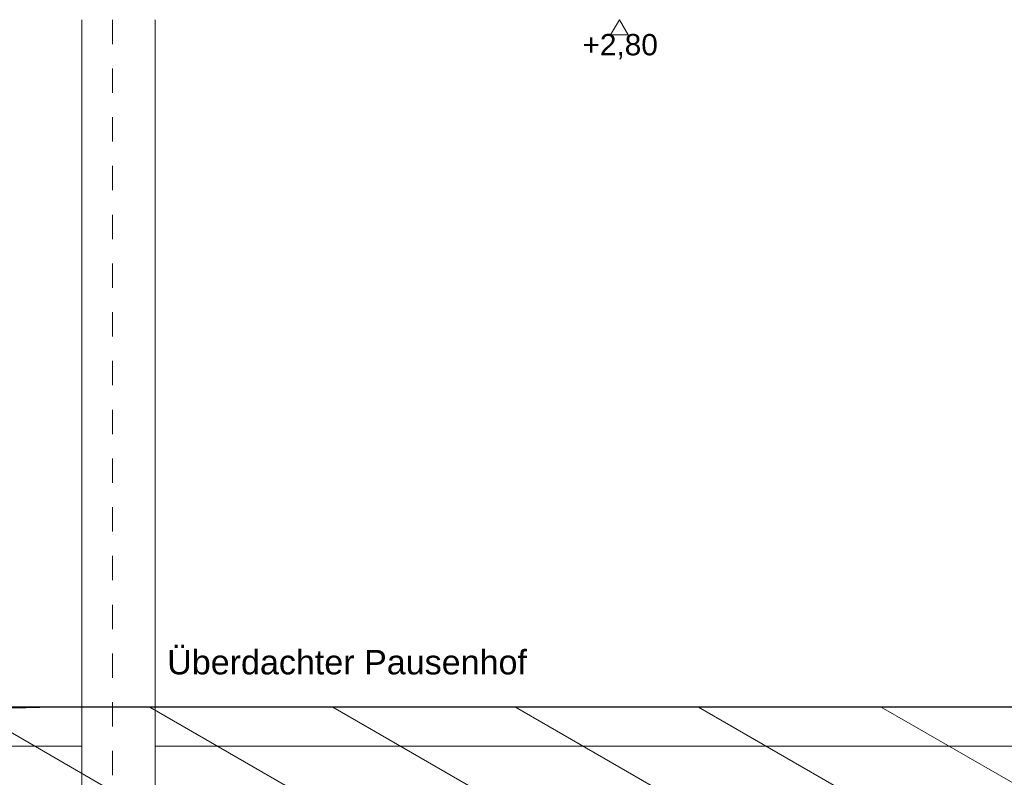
# Model space of a CAD drawing. Header units: metres. Extents: x -20.3 to 39.4, y -22.2 to 2.8.
# Tile 16 of 65: x -0.4 to 3.7, y -10.5 to -7.4. Entities that reach past the tile are written whole.
import ezdxf

# ---------------------------------------------------------------- set-up
doc = ezdxf.new("R2010")
doc.units = ezdxf.units.M
doc.header["$LTSCALE"] = 0.4
doc.header["$MEASUREMENT"] = 0
doc.linetypes.add('Raster', pattern=[0.2, 0.1, -0.05, 0, -0.05])
doc.layers.get('0').update_dxf_attribs({"color": 8, "lineweight": 9})
doc.layers.get('Defpoints').update_dxf_attribs({"color": 8, "lineweight": 9})
for name, color, linetype in [('Neubau__ GHIW - Perimeterdämmung', 8, 'Continuous'), ('Neubau_A-Stützen', 30, 'Continuous'), ('Neubau_R-Konstruktionsraster gross', 33, 'Continuous'), ('Neubau_S-Linien _ Schraffuren.2D', 8, 'Continuous'), ('Neubau_T-Bemaßung', 8, 'Continuous'), ('Neubau_T-Text', 8, 'Continuous')]:
    doc.layers.add(name, color=color, linetype=linetype)
doc.styles.add('ERSTELLTER_STIL_2', font='arial.ttf')
doc.dimstyles.new('ERSTELLTER_STIL__1', dxfattribs={"dimtxt": 0.0875, "dimasz": 0.059375, "dimexe": 0.18, "dimexo": 0.0625, "dimgap": 0, "dimtad": 1, "dimzin": 0, "dimdsep": 46, "dimtxsty": 'ERSTELLTER_STIL_2', "dimblk": 'ARROWHEAD_6', "dimblk1": 'ARROWHEAD_6', "dimblk2": 'ARROWHEAD_6', "dimcen": 0.09, "dimclrd": 7, "dimclre": 7, "dimclrt": 7, "dimazin": 0, "dimtfac": 1, "dimtdec": 4, "dimtmove": 0, "dimatfit": 3, "dimfxl": 1, "dimtolj": 1, "dimtzin": 0, "dimarcsym": 0})

# ---------------------------------------------------------------- blocks, each defined once
blk = doc.blocks.new('ARROWHEAD_6')
at = {"color": 0, "linetype": 'Continuous', "lineweight": 0}
for p, q in [((0, 0), (-1, 0)), ((-0.5, -0.5), (0.5, 0.5))]:
    blk.add_line(p, q, dxfattribs=at)
blk = doc.blocks.new('*D249')
at = {"layer": 'Defpoints', "color": 0, "linetype": 'Continuous', "transparency": 16777216}
for p in [(-1.9513, -1.4949), (-1.89, -1.4949), (4.2299, -10.195)]:
    blk.add_point(p, dxfattribs=at)
at = {"layer": 'Neubau_T-Bemaßung', "linetype": 'Continuous', "lineweight": -2, "transparency": 16777216}
for p, q in [((-1.9525, -1.4949), (-2.1313, -1.4949)), ((-1.9513, -1.5543), (-1.9513, -5.7349)), ((-1.9513, -10.1356), (-1.9513, -5.962)), ((4.1674, -10.195), (-2.1313, -10.195))]:
    blk.add_line(p, q, dxfattribs=at)
at = {"layer": 'Neubau_T-Bemaßung', "linetype": 'Continuous', "lineweight": -2, "transparency": 16777216, "xscale": 0.059375, "yscale": 0.059375, "zscale": 0.059375}
for p, rotation in [((-1.9513, -1.4949), 90), ((-1.9513, -10.195), 270)]:
    blk.add_blockref('ARROWHEAD_6', p, dxfattribs=dict(at, rotation=rotation))
at = {"layer": 'Neubau_T-Bemaßung', "linetype": 'Continuous', "lineweight": 9, "transparency": 16777216, "insert": (-1.9513, -5.8484), "char_height": 0.0875, "attachment_point": 5, "rotation": 90, "style": 'ERSTELLTER_STIL_2'}
blk.add_mtext('\\A1;8.70', dxfattribs=at)

msp = doc.modelspace()

# ---------------------------------------------------------------- hatches: boundary and pattern name
at = {"layer": 'Neubau_S-Linien _ Schraffuren.2D', "linetype": 'Continuous', "lineweight": 15}
h = msp.add_hatch(dxfattribs=at)
h.set_pattern_fill('ABSTANDSFLÄCHEN_0002', color=256, style=0, pattern_type=2)
h.set_pattern_definition([(150, (0.2, -10.655), (0.1875, 0.3247595), [])])
h.paths.add_polyline_path([(-20.2927, -13.835), (-20.2927, -12.738), (-17.2924, -12.738), (-17.2924, -12.288), (-16.2845, -12.2872), (-16.2842, -11.8372), (-15.2736, -11.8372), (-15.274, -11.3872), (-14.264, -11.3864), (-12.4852, -11.335), (-12.4852, -10.885), (-11.4352, -10.885), (-11.4352, -10.435), (-10.3852, -10.435), (-0.24, -10.195), (4.2299, -10.195), (4.2299, -10.29), (4.2299, -10.695), (-0.2341, -10.695), (-9.8189, -10.9217), (-11.9852, -11.8208), (-13.7285, -11.8711), (-18.0854, -13.8148)])

# ---------------------------------------------------------------- linework, layer by layer
at = {"layer": 'Neubau__ GHIW - Perimeterdämmung', "linetype": 'Continuous', "lineweight": 9}
for p, q in [((-0.125, -10.355), (-0.455, -10.355)), ((4.2299, -10.355), (0.175, -10.355))]:
    msp.add_line(p, q, dxfattribs=at)
at = {"layer": 'Neubau_A-Stützen', "linetype": 'Continuous', "lineweight": 9}
for p, q in [((-0.125, -10.575), (-0.125, -7.375)), ((0.175, -10.575), (0.175, -7.375))]:
    msp.add_line(p, q, dxfattribs=at)
at = {"layer": 'Neubau_R-Konstruktionsraster gross', "linetype": 'Raster', "lineweight": 9}
msp.add_line((0, -1.175), (0, -15.175), dxfattribs=at)
at = {"layer": 'Neubau_S-Linien _ Schraffuren.2D', "linetype": 'Continuous', "lineweight": 15}
for p, q in [((-0.24, -10.195), (-10.3852, -10.435)), ((4.2299, -10.195), (-0.24, -10.195))]:
    msp.add_line(p, q, dxfattribs=at)
at = {"layer": 'Neubau_T-Bemaßung', "linetype": 'Continuous', "lineweight": 9}
for p, q in [((2.08, -7.375), (2.0437, -7.4375)), ((2.1162, -7.4375), (2.08, -7.375)), ((2.0437, -7.4375), (2.1162, -7.4375))]:
    msp.add_line(p, q, dxfattribs=at)

# ---------------------------------------------------------------- texts
at = {"layer": 'Neubau_T-Bemaßung', "lineweight": 9, "insert": (1.9282, -7.5375), "char_height": 0.0875, "attachment_point": 7, "style": 'ERSTELLTER_STIL_2'}
msp.add_mtext('\\A1;+2,80', dxfattribs=at)
at = {"layer": 'Neubau_T-Text', "linetype": 'Continuous', "lineweight": 9, "insert": (0.225, -10.0624), "char_height": 0.1, "attachment_point": 7, "style": 'ERSTELLTER_STIL_2'}
msp.add_mtext('\\A1;Überdachter Pausenhof', dxfattribs=at)

# ---------------------------------------------------------------- dimensions: what is measured, and where the dimension line sits
at = {"layer": 'Neubau_T-Bemaßung', "linetype": 'Continuous', "lineweight": 9}
dim = msp.add_linear_dim(base=(-1.9513, -1.4949), p1=(4.2299, -10.195), p2=(-1.89, -1.4949), angle=90, dimstyle='ERSTELLTER_STIL__1', override={"dimclrd": 256, "dimclre": 256, "dimclrt": 256}, dxfattribs=at)
dim.commit()
dim.dimension.update_dxf_attribs({"geometry": '*D249', "text_midpoint": (-1.9513, -5.8484), "dimtype": 160, "text_rotation": 90})

doc.saveas('drawing.dxf')
